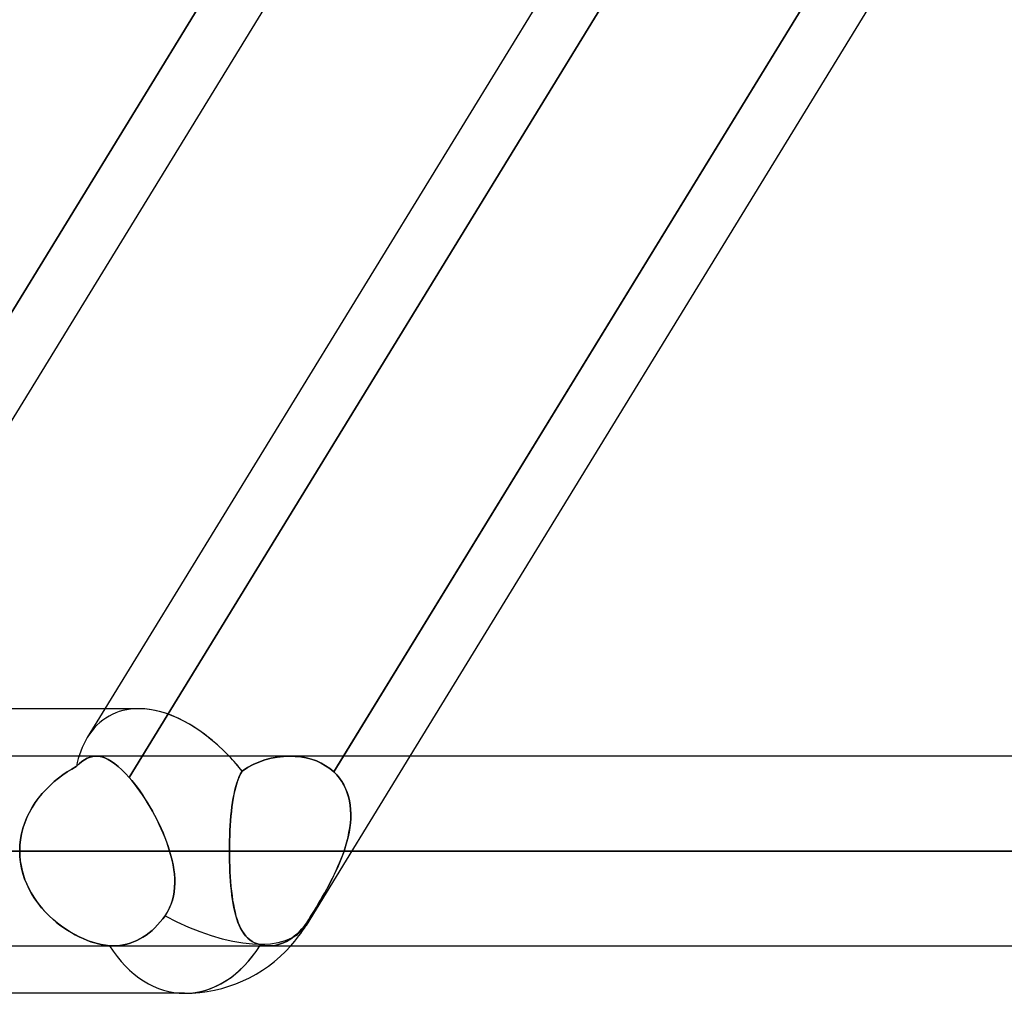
# Model space of a CAD drawing. Header units: millimetres. Extents: x -215 to 215, y -97 to 81.
# Tile 31 of 85: x -56 to -48, y -44 to -36. Entities that reach past the tile are written whole.
import ezdxf

# ---------------------------------------------------------------- set-up
doc = ezdxf.new("R2010")
doc.units = ezdxf.units.MM
doc.layers.add('MAIN-1', color=7, linetype='Continuous')
doc.layers.add('MAIN-2', color=7, linetype='Continuous')

msp = doc.modelspace()

# ---------------------------------------------------------------- linework, layer by layer
at = {"layer": 'MAIN-1'}
for p, q in [((-54.0606, -34.8187), (-58.2843, -41.7125)), ((-53.528, -34.8187), (-57.7517, -41.7125)), ((-51.3581, -34.8187), (-55.5819, -41.7125)), ((-49.208, -34.8187), (-53.6654, -42.0938)), ((-48.6754, -34.8187), (-53.1328, -42.0938)), ((-55.3107, -41.7125), (-104.767, -41.7125)), ((104.6521, -42.0938), (-104.6521, -42.0938)), ((-105.1835, -42.8563), (105.1835, -42.8563)), ((-104.7621, -43.6188), (104.7621, -43.6188)), ((-54.9413, -44), (-105.4075, -44))]:
    msp.add_line(p, q, dxfattribs=at)
msp.add_arc((-54.9413, -42.8563), 1.1438, 269.9999, 318.19012, dxfattribs=at)
for major_axis, ratio, start_param, end_param in [((-0.6073, 1.0844), 0.598803, -1.164665, -0.323411), ((0, -1.1438), 0.707107, 0, 0.841074)]:
    msp.add_ellipse((-54.9413, -42.8563), major_axis=major_axis, ratio=ratio, start_param=start_param, end_param=end_param, dxfattribs=at)
at = {"layer": 'MAIN-2'}
for p, q in [((-53.7431, -42.2205), (-49.0476, -34.5568)), ((-58.6223, -42.2642), (-53.9355, -34.6147)), ((-50.7005, -34.6147), (-55.3873, -42.2642)), ((-55.3873, -42.2642), (-50.7005, -34.6147)), ((-55.5819, -41.7125), (-55.7236, -41.9438)), ((-55.8116, -42.178), (-55.7895, -42.1562)), ((-55.7895, -42.1562), (-55.8116, -42.178)), ((-55.7895, -42.1562), (-55.7676, -42.1376)), ((-55.7676, -42.1376), (-55.7895, -42.1562)), ((-55.7676, -42.1376), (-55.7458, -42.1223)), ((-55.7458, -42.1223), (-55.7676, -42.1376)), ((-55.7458, -42.1223), (-55.7239, -42.1102)), ((-55.7239, -42.1102), (-55.7458, -42.1223)), ((-55.7017, -42.1014), (-55.7239, -42.1102)), ((-55.7239, -42.1102), (-55.7018, -42.1015)), ((-55.7018, -42.1015), (-55.6793, -42.096)), ((-55.6793, -42.096), (-55.7017, -42.1014)), ((-55.6793, -42.096), (-55.6563, -42.0938)), ((-55.6563, -42.0938), (-55.6793, -42.096)), ((-55.6563, -42.0938), (-55.6324, -42.095)), ((-55.6324, -42.095), (-55.6563, -42.0938)), ((-55.6324, -42.095), (-55.6078, -42.0998)), ((-55.6079, -42.0998), (-55.6324, -42.095)), ((-55.5826, -42.1081), (-55.6079, -42.0998)), ((-55.6078, -42.0998), (-55.5825, -42.1081)), ((-55.5566, -42.1199), (-55.5826, -42.1081)), ((-55.5825, -42.1081), (-55.5565, -42.12)), ((-55.5299, -42.1354), (-55.5566, -42.1199)), ((-55.5565, -42.12), (-55.5298, -42.1354)), ((-55.5025, -42.1543), (-55.5299, -42.1354)), ((-55.5298, -42.1354), (-55.5025, -42.1543)), ((-55.5025, -42.1543), (-55.4745, -42.1767)), ((-55.4745, -42.1767), (-55.5025, -42.1543)), ((-54.3452, -42.141), (-54.3921, -42.1617)), ((-54.392, -42.1616), (-54.3451, -42.141)), ((-54.2969, -42.1241), (-54.3452, -42.141)), ((-54.3451, -42.141), (-54.2967, -42.1241)), ((-54.2474, -42.1109), (-54.2969, -42.1241)), ((-54.2967, -42.1241), (-54.2474, -42.1109)), ((-54.1974, -42.1014), (-54.2474, -42.1109)), ((-54.2474, -42.1109), (-54.1974, -42.1014)), ((-54.1471, -42.0957), (-54.1974, -42.1014)), ((-54.1974, -42.1014), (-54.1472, -42.0957)), ((-54.1472, -42.0957), (-54.0969, -42.0937)), ((-54.0969, -42.0937), (-54.1471, -42.0957)), ((-54.0524, -42.0953), (-54.0969, -42.0937)), ((-54.0969, -42.0937), (-54.0524, -42.0953)), ((-54.0086, -42.0999), (-54.0524, -42.0953)), ((-54.0524, -42.0953), (-54.0085, -42.0999)), ((-53.9655, -42.1076), (-54.0086, -42.0999)), ((-54.0085, -42.0999), (-53.9654, -42.1077)), ((-53.1328, -42.0938), (-53.9661, -43.4538)), ((-53.9237, -42.1186), (-53.9655, -42.1076)), ((-53.9654, -42.1077), (-53.9236, -42.1186)), ((-53.8834, -42.1327), (-53.9237, -42.1186)), ((-53.9236, -42.1186), (-53.8833, -42.1327)), ((-53.8449, -42.15), (-53.8834, -42.1327)), ((-53.8833, -42.1327), (-53.8449, -42.15)), ((-53.8086, -42.1704), (-53.8449, -42.15)), ((-53.8449, -42.15), (-53.8086, -42.1703)), ((-53.6654, -42.0938), (-53.7431, -42.2205)), ((-55.8843, -42.2203), (-55.9201, -42.2444)), ((-55.92, -42.2444), (-55.8842, -42.2202)), ((-55.848, -42.1981), (-55.8843, -42.2203)), ((-55.8842, -42.2202), (-55.848, -42.1981)), ((-55.848, -42.1981), (-55.8116, -42.178)), ((-55.8116, -42.178), (-55.848, -42.1981)), ((-55.4745, -42.1767), (-55.4458, -42.2027)), ((-55.4458, -42.2027), (-55.4745, -42.1767)), ((-55.4458, -42.2027), (-55.4166, -42.232)), ((-55.4166, -42.232), (-55.4458, -42.2027)), ((-55.4166, -42.232), (-55.3873, -42.2642)), ((-55.3873, -42.2642), (-55.4166, -42.232)), ((-54.4918, -42.236), (-54.5029, -42.2597)), ((-54.5024, -42.2586), (-54.4915, -42.2355)), ((-54.4795, -42.214), (-54.4918, -42.236)), ((-54.4915, -42.2355), (-54.4795, -42.214)), ((-54.4795, -42.214), (-54.437, -42.1859)), ((-54.437, -42.186), (-54.4795, -42.214)), ((-54.437, -42.1859), (-54.392, -42.1616)), ((-54.3921, -42.1617), (-54.437, -42.186)), ((-53.8086, -42.1703), (-53.7746, -42.1939)), ((-53.7746, -42.1939), (-53.8086, -42.1704)), ((-53.7431, -42.2205), (-53.7746, -42.1939)), ((-53.7746, -42.1939), (-53.7431, -42.2205)), ((-53.7431, -42.2205), (-53.7197, -42.2442)), ((-53.7196, -42.2443), (-53.7431, -42.2205)), ((-56.023, -42.3288), (-55.9896, -42.2987)), ((-55.9897, -42.2987), (-56.023, -42.3288)), ((-55.9553, -42.2706), (-55.9897, -42.2987)), ((-55.9896, -42.2987), (-55.9552, -42.2705)), ((-55.9201, -42.2444), (-55.9553, -42.2706)), ((-55.9552, -42.2705), (-55.92, -42.2444)), ((-55.3658, -42.2897), (-55.3873, -42.2642)), ((-55.3873, -42.2642), (-55.3659, -42.2895)), ((-55.3659, -42.2895), (-55.3445, -42.3162)), ((-55.3443, -42.3165), (-55.3658, -42.2897)), ((-55.3445, -42.3162), (-55.3232, -42.3443)), ((-55.3228, -42.3448), (-55.3443, -42.3165)), ((-54.5222, -42.3118), (-54.5306, -42.34)), ((-54.5301, -42.3381), (-54.5217, -42.31)), ((-54.513, -42.285), (-54.5222, -42.3118)), ((-54.5217, -42.31), (-54.5125, -42.2835)), ((-54.5029, -42.2597), (-54.513, -42.285)), ((-54.5125, -42.2835), (-54.5024, -42.2586)), ((-53.7197, -42.2442), (-53.6985, -42.2695)), ((-53.6983, -42.2698), (-53.7196, -42.2443)), ((-53.6985, -42.2695), (-53.6795, -42.2965)), ((-53.6792, -42.297), (-53.6983, -42.2698)), ((-53.6795, -42.2965), (-53.6626, -42.325)), ((-53.6623, -42.3257), (-53.6792, -42.297)), ((-56.1147, -42.4302), (-56.0858, -42.3946)), ((-56.0856, -42.3944), (-56.1143, -42.4297)), ((-56.0858, -42.3946), (-56.0551, -42.3607)), ((-56.0551, -42.3607), (-56.0856, -42.3944)), ((-56.0551, -42.3607), (-56.023, -42.3288)), ((-56.023, -42.3288), (-56.0551, -42.3607)), ((-55.3232, -42.3443), (-55.3019, -42.3737)), ((-55.3014, -42.3745), (-55.3228, -42.3448)), ((-55.3019, -42.3737), (-55.2809, -42.4043)), ((-55.2802, -42.4053), (-55.3014, -42.3745)), ((-54.5382, -42.3696), (-54.545, -42.4007)), ((-54.5446, -42.399), (-54.5377, -42.3678)), ((-54.5306, -42.34), (-54.5382, -42.3696)), ((-54.5377, -42.3678), (-54.5301, -42.3381)), ((-53.6626, -42.325), (-53.6479, -42.3551)), ((-53.6476, -42.3559), (-53.6623, -42.3257)), ((-53.6479, -42.3551), (-53.6355, -42.3866)), ((-53.6351, -42.3875), (-53.6476, -42.3559)), ((-53.6355, -42.3866), (-53.6253, -42.4192)), ((-53.625, -42.4203), (-53.6351, -42.3875)), ((-56.1665, -42.5061), (-56.1417, -42.4674)), ((-56.1412, -42.4667), (-56.166, -42.5053)), ((-56.1417, -42.4674), (-56.1147, -42.4302)), ((-56.1143, -42.4297), (-56.1412, -42.4667)), ((-55.2809, -42.4043), (-55.2602, -42.4358)), ((-55.2594, -42.4371), (-55.2802, -42.4053)), ((-55.2602, -42.4358), (-55.24, -42.4681)), ((-55.239, -42.4696), (-55.2594, -42.4371)), ((-55.24, -42.4681), (-55.2202, -42.5012)), ((-55.2191, -42.503), (-55.239, -42.4696)), ((-54.5566, -42.4667), (-54.5614, -42.5016)), ((-54.5613, -42.5005), (-54.5564, -42.4654)), ((-54.5511, -42.4331), (-54.5566, -42.4667)), ((-54.5564, -42.4654), (-54.5508, -42.4316)), ((-54.545, -42.4007), (-54.5511, -42.4331)), ((-54.5508, -42.4316), (-54.5446, -42.399)), ((-53.6253, -42.4192), (-53.6174, -42.4526)), ((-53.6172, -42.4541), (-53.625, -42.4203)), ((-53.6174, -42.4526), (-53.6118, -42.487)), ((-53.6116, -42.4886), (-53.6172, -42.4541)), ((-56.2089, -42.5879), (-56.189, -42.5463)), ((-56.1884, -42.5453), (-56.2085, -42.5868)), ((-56.189, -42.5463), (-56.1665, -42.5061)), ((-56.166, -42.5053), (-56.1884, -42.5453)), ((-55.2202, -42.5012), (-55.201, -42.535)), ((-55.1998, -42.537), (-55.2191, -42.503)), ((-55.201, -42.535), (-55.1823, -42.5693)), ((-55.1811, -42.5716), (-55.1998, -42.537)), ((-54.5694, -42.5742), (-54.5656, -42.5368)), ((-54.5657, -42.5377), (-54.5694, -42.5749)), ((-54.5614, -42.5016), (-54.5657, -42.5377)), ((-54.5656, -42.5368), (-54.5613, -42.5005)), ((-53.6118, -42.487), (-53.6083, -42.5221)), ((-53.6082, -42.5239), (-53.6116, -42.4886)), ((-53.6083, -42.5221), (-53.6069, -42.5578)), ((-53.6069, -42.5598), (-53.6082, -42.5239)), ((-56.2406, -42.6747), (-56.2262, -42.6308)), ((-56.2258, -42.6296), (-56.2402, -42.6735)), ((-56.2262, -42.6308), (-56.2089, -42.5879)), ((-56.2085, -42.5868), (-56.2258, -42.6296)), ((-55.1823, -42.5693), (-55.1642, -42.6042)), ((-55.163, -42.6067), (-55.1811, -42.5716)), ((-55.1642, -42.6042), (-55.1469, -42.6396)), ((-55.1456, -42.6423), (-55.163, -42.6067)), ((-54.5753, -42.6519), (-54.5726, -42.6126)), ((-54.5726, -42.6131), (-54.5753, -42.6522)), ((-54.5726, -42.6126), (-54.5694, -42.5742)), ((-54.5694, -42.5749), (-54.5726, -42.6131)), ((-53.6148, -42.6705), (-53.6103, -42.6333)), ((-53.6101, -42.631), (-53.6145, -42.6681)), ((-53.6103, -42.6333), (-53.6076, -42.5963)), ((-53.6075, -42.5942), (-53.6101, -42.631)), ((-53.6076, -42.5963), (-53.6069, -42.5598)), ((-53.6069, -42.5578), (-53.6075, -42.5942)), ((-56.2519, -42.7192), (-56.2406, -42.6747)), ((-56.2402, -42.6735), (-56.2517, -42.7183)), ((-55.1469, -42.6396), (-55.1304, -42.6753)), ((-55.1292, -42.678), (-55.1456, -42.6423)), ((-55.1304, -42.6753), (-55.1147, -42.7112)), ((-55.1136, -42.7138), (-55.1292, -42.678)), ((-55.1147, -42.7112), (-55.0999, -42.7473)), ((-55.0991, -42.7496), (-55.1136, -42.7138)), ((-54.5792, -42.7323), (-54.5775, -42.6918)), ((-54.5775, -42.692), (-54.5792, -42.7326)), ((-54.5775, -42.6918), (-54.5753, -42.6519)), ((-54.5753, -42.6522), (-54.5775, -42.692)), ((-53.6289, -42.7451), (-53.6211, -42.7078)), ((-53.6207, -42.7055), (-53.6285, -42.7431)), ((-53.6211, -42.7078), (-53.6148, -42.6705)), ((-53.6145, -42.6681), (-53.6207, -42.7055)), ((-56.26, -42.7639), (-56.265, -42.8099)), ((-56.265, -42.8101), (-56.26, -42.7644)), ((-56.2517, -42.7183), (-56.26, -42.7639)), ((-56.26, -42.7644), (-56.2519, -42.7192)), ((-55.0999, -42.7473), (-55.0862, -42.7836)), ((-55.0856, -42.7853), (-55.0991, -42.7496)), ((-55.0862, -42.7836), (-55.0735, -42.8199)), ((-55.0732, -42.8209), (-55.0856, -42.7853)), ((-54.5811, -42.8146), (-54.5804, -42.7732)), ((-54.5803, -42.7735), (-54.5811, -42.8148)), ((-54.5804, -42.7732), (-54.5792, -42.7323)), ((-54.5792, -42.7326), (-54.5803, -42.7735)), ((-53.6489, -42.8194), (-53.6382, -42.7823)), ((-53.6378, -42.7808), (-53.6486, -42.8185)), ((-53.6382, -42.7823), (-53.6289, -42.7451)), ((-53.6285, -42.7431), (-53.6378, -42.7808)), ((105.1835, -42.8563), (-105.1835, -42.8563)), ((104.0108, -42.8563), (-104.0108, -42.8563)), ((-104.0108, -42.8563), (104.0108, -42.8563)), ((-96.6745, -42.8563), (96.6745, -42.8563)), ((96.6745, -42.8563), (-96.6745, -42.8563)), ((95.5956, -42.8563), (-95.5956, -42.8563)), ((-95.5956, -42.8563), (95.5956, -42.8563)), ((-88.2587, -42.8563), (88.2587, -42.8563)), ((88.2587, -42.8563), (-88.2587, -42.8563)), ((87.1797, -42.8563), (-87.1797, -42.8563)), ((-87.1797, -42.8563), (87.1797, -42.8563)), ((-79.8419, -42.8563), (79.8419, -42.8563)), ((79.8419, -42.8563), (-79.8419, -42.8563)), ((78.7627, -42.8563), (-78.7627, -42.8563)), ((-78.7627, -42.8563), (78.7627, -42.8563)), ((-71.4237, -42.8563), (71.4237, -42.8563)), ((71.4237, -42.8563), (-71.4237, -42.8563)), ((70.3444, -42.8563), (-70.3444, -42.8563)), ((-70.3444, -42.8563), (70.3444, -42.8563)), ((-63.0038, -42.8563), (63.0038, -42.8563)), ((63.0038, -42.8563), (-63.0038, -42.8563)), ((61.9242, -42.8563), (-61.9242, -42.8563)), ((-61.9242, -42.8563), (61.9242, -42.8563)), ((-61.9242, -42.8563), (-54.5813, -42.8563)), ((-54.5813, -42.8563), (-61.9242, -42.8563)), ((-55.062, -42.8563), (-58.5416, -42.8563)), ((-58.5416, -42.8563), (-55.062, -42.8563)), ((-56.265, -42.8099), (-56.2666, -42.8563)), ((-56.2666, -42.8563), (-56.265, -42.8101)), ((-56.2666, -42.8563), (-56.2654, -42.8956)), ((-56.265, -42.9018), (-56.2666, -42.8563)), ((-55.0735, -42.8199), (-55.062, -42.8562)), ((-55.062, -42.8562), (-55.0732, -42.8209)), ((-55.0514, -42.8936), (-55.062, -42.8563)), ((-55.062, -42.8563), (-55.0512, -42.8941)), ((-54.5813, -42.8563), (-54.5811, -42.8146)), ((-54.5811, -42.8148), (-54.5813, -42.8563)), ((-54.5813, -42.8563), (54.5813, -42.8563)), ((-54.5811, -42.8977), (-54.5813, -42.8563)), ((-54.5813, -42.8563), (-54.5811, -42.8984)), ((54.5813, -42.8563), (-54.5813, -42.8563)), ((-53.6608, -42.8563), (-53.6753, -42.8969)), ((-53.6719, -42.8878), (-53.6608, -42.8563)), ((-53.6486, -42.8185), (-53.6608, -42.8562)), ((-53.6608, -42.8562), (-53.6489, -42.8194)), ((53.6608, -42.8563), (-53.6608, -42.8563)), ((-53.6608, -42.8563), (53.6608, -42.8563)), ((-56.2654, -42.8956), (-56.2618, -42.9347)), ((-56.2602, -42.947), (-56.265, -42.9018)), ((-56.2618, -42.9347), (-56.2559, -42.9734)), ((-56.2522, -42.9918), (-56.2602, -42.947)), ((-55.0422, -42.9305), (-55.0514, -42.8936)), ((-55.0512, -42.8941), (-55.0419, -42.9318)), ((-55.0345, -42.9671), (-55.0422, -42.9305)), ((-55.0419, -42.9318), (-55.0341, -42.9692)), ((-54.5803, -42.9389), (-54.5811, -42.8977)), ((-54.5811, -42.8984), (-54.5803, -42.9402)), ((-54.5792, -42.9798), (-54.5803, -42.9389)), ((-54.5803, -42.9402), (-54.5791, -42.9815)), ((-53.7096, -42.981), (-53.6964, -42.9501)), ((-53.6911, -42.9373), (-53.7081, -42.9775)), ((-53.6964, -42.9501), (-53.6838, -42.9191)), ((-53.6753, -42.8969), (-53.6911, -42.9373)), ((-53.6838, -42.9191), (-53.6719, -42.8878)), ((-56.2559, -42.9734), (-56.2476, -43.0117)), ((-56.2411, -43.036), (-56.2522, -42.9918)), ((-56.2476, -43.0117), (-56.2371, -43.0495)), ((-55.0284, -43.0037), (-55.0345, -42.9671)), ((-55.0341, -42.9692), (-55.028, -43.0064)), ((-55.0239, -43.0402), (-55.0284, -43.0037)), ((-55.028, -43.0064), (-55.0236, -43.0433)), ((-54.5775, -43.0203), (-54.5792, -42.9798)), ((-54.5791, -42.9815), (-54.5774, -43.0224)), ((-54.5753, -43.0601), (-54.5775, -43.0203)), ((-54.5774, -43.0224), (-54.5752, -43.0627)), ((-53.726, -43.0173), (-53.7447, -43.0566)), ((-53.738, -43.0426), (-53.7235, -43.0119)), ((-53.7081, -42.9775), (-53.726, -43.0173)), ((-53.7235, -43.0119), (-53.7096, -42.981)), ((-56.2271, -43.0792), (-56.2411, -43.036)), ((-56.2371, -43.0495), (-56.2244, -43.0867)), ((-56.2104, -43.1213), (-56.2271, -43.0792)), ((-56.2244, -43.0867), (-56.2095, -43.1233)), ((-55.0212, -43.0764), (-55.0239, -43.0402)), ((-55.0236, -43.0433), (-55.0211, -43.0796)), ((-55.0205, -43.1124), (-55.0212, -43.0764)), ((-55.0211, -43.0796), (-55.0206, -43.1155)), ((-54.5726, -43.0991), (-54.5753, -43.0601)), ((-54.5752, -43.0627), (-54.5724, -43.1023)), ((-54.5695, -43.1373), (-54.5726, -43.0991)), ((-54.5724, -43.1023), (-54.5691, -43.1411)), ((-53.7842, -43.1339), (-53.7684, -43.1037)), ((-53.7641, -43.0954), (-53.784, -43.1336)), ((-53.7684, -43.1037), (-53.7529, -43.0733)), ((-53.7447, -43.0566), (-53.7641, -43.0954)), ((-53.7529, -43.0733), (-53.738, -43.0426)), ((-56.191, -43.1623), (-56.2104, -43.1213)), ((-56.2095, -43.1233), (-56.1927, -43.1588)), ((-56.1927, -43.1588), (-56.1741, -43.1934)), ((-56.1692, -43.2019), (-56.191, -43.1623)), ((-55.0258, -43.1855), (-55.0318, -43.2195)), ((-55.0314, -43.2175), (-55.0255, -43.183)), ((-55.0221, -43.1509), (-55.0258, -43.1855)), ((-55.0255, -43.183), (-55.0219, -43.1479)), ((-55.0206, -43.1155), (-55.0221, -43.1509)), ((-55.0219, -43.1479), (-55.0205, -43.1124)), ((-54.5657, -43.1745), (-54.5695, -43.1373)), ((-54.5691, -43.1411), (-54.5653, -43.1788)), ((-54.5615, -43.2106), (-54.5657, -43.1745)), ((-54.5653, -43.1788), (-54.5609, -43.2154)), ((-53.8042, -43.1711), (-53.8245, -43.2078)), ((-53.8165, -43.1934), (-53.8002, -43.1638)), ((-53.784, -43.1336), (-53.8042, -43.1711)), ((-53.8002, -43.1638), (-53.7842, -43.1339)), ((-56.1741, -43.1934), (-56.1537, -43.227)), ((-56.1451, -43.24), (-56.1692, -43.2019)), ((-56.1537, -43.227), (-56.1317, -43.2594)), ((-56.1191, -43.2766), (-56.1451, -43.24)), ((-56.1317, -43.2594), (-56.1082, -43.2907)), ((-55.0402, -43.2526), (-55.0511, -43.2849)), ((-55.0507, -43.2838), (-55.0398, -43.2511)), ((-55.0318, -43.2195), (-55.0402, -43.2526)), ((-55.0398, -43.2511), (-55.0314, -43.2175)), ((-54.5566, -43.2455), (-54.5615, -43.2106)), ((-54.5609, -43.2154), (-54.5558, -43.2507)), ((-54.5512, -43.2791), (-54.5566, -43.2455)), ((-54.5558, -43.2507), (-54.5501, -43.2847)), ((-53.8655, -43.279), (-53.8492, -43.251)), ((-53.845, -43.2437), (-53.8654, -43.2787)), ((-53.8492, -43.251), (-53.8329, -43.2225)), ((-53.8245, -43.2078), (-53.845, -43.2437)), ((-53.8329, -43.2225), (-53.8165, -43.1934)), ((-56.0911, -43.3116), (-56.1191, -43.2766)), ((-56.1082, -43.2907), (-56.0832, -43.3208)), ((-56.0614, -43.345), (-56.0911, -43.3116)), ((-56.0832, -43.3208), (-56.057, -43.3497)), ((-56.0302, -43.3768), (-56.0614, -43.345)), ((-55.0992, -43.3761), (-55.0804, -43.3465)), ((-55.0806, -43.3468), (-55.0992, -43.3761)), ((-55.0645, -43.3163), (-55.0806, -43.3468)), ((-55.0804, -43.3465), (-55.0642, -43.3157)), ((-55.0511, -43.2849), (-55.0645, -43.3163)), ((-55.0642, -43.3157), (-55.0507, -43.2838)), ((-54.5451, -43.3115), (-54.5512, -43.2791)), ((-54.5501, -43.2847), (-54.5438, -43.3175)), ((-54.5382, -43.3425), (-54.5451, -43.3115)), ((-54.5438, -43.3175), (-54.5367, -43.3488)), ((-54.5307, -43.3722), (-54.5382, -43.3425)), ((-53.9056, -43.3459), (-53.9252, -43.3777)), ((-53.9136, -43.359), (-53.8978, -43.333)), ((-53.8856, -43.3128), (-53.9056, -43.3459)), ((-53.8978, -43.333), (-53.8817, -43.3063)), ((-53.8654, -43.2787), (-53.8856, -43.3128)), ((-53.8817, -43.3063), (-53.8655, -43.279)), ((-56.057, -43.3497), (-56.0298, -43.3772)), ((-55.9977, -43.4068), (-56.0302, -43.3768)), ((-56.0298, -43.3772), (-56.0016, -43.4033)), ((-56.0016, -43.4033), (-55.9726, -43.428)), ((-55.9642, -43.4349), (-55.9977, -43.4068)), ((-55.1582, -43.4497), (-55.1372, -43.4258)), ((-55.1372, -43.4258), (-55.1582, -43.4497)), ((-55.1372, -43.4258), (-55.1176, -43.4014)), ((-55.1176, -43.4014), (-55.1372, -43.4258)), ((-55.1176, -43.4014), (-55.0992, -43.3761)), ((-55.0992, -43.3761), (-55.1176, -43.4014)), ((-54.5367, -43.3488), (-54.5289, -43.3786)), ((-54.5224, -43.4004), (-54.5307, -43.3722)), ((-54.5289, -43.3786), (-54.5203, -43.4068)), ((-54.5132, -43.4271), (-54.5224, -43.4004)), ((-54.5203, -43.4068), (-54.5109, -43.4333)), ((-53.944, -43.4077), (-53.9611, -43.4332)), ((-53.9611, -43.4332), (-53.944, -43.4077)), ((-53.9252, -43.3777), (-53.944, -43.4077)), ((-53.944, -43.4077), (-53.9291, -43.3839)), ((-53.9291, -43.3839), (-53.9136, -43.359)), ((-55.9726, -43.428), (-55.943, -43.4513)), ((-55.9297, -43.4611), (-55.9642, -43.4349)), ((-55.943, -43.4513), (-55.9128, -43.4732)), ((-55.8947, -43.4854), (-55.9297, -43.4611)), ((-55.9128, -43.4732), (-55.8822, -43.4935)), ((-55.8591, -43.5078), (-55.8947, -43.4854)), ((-55.8822, -43.4935), (-55.8514, -43.5124)), ((-55.2276, -43.514), (-55.2036, -43.4941)), ((-55.2036, -43.4941), (-55.2276, -43.514)), ((-55.2036, -43.4941), (-55.1804, -43.4726)), ((-55.1804, -43.4726), (-55.2036, -43.4941)), ((-55.1804, -43.4726), (-55.1582, -43.4497)), ((-55.1582, -43.4497), (-55.1804, -43.4726)), ((-54.5031, -43.4524), (-54.5132, -43.4271)), ((-54.5109, -43.4333), (-54.5006, -43.4581)), ((-54.492, -43.4761), (-54.5031, -43.4524)), ((-54.5006, -43.4581), (-54.4893, -43.4812)), ((-54.4798, -43.4982), (-54.492, -43.4761)), ((-54.4893, -43.4812), (-54.4771, -43.5026)), ((-54.4664, -43.5186), (-54.4798, -43.4982)), ((-54.4771, -43.5026), (-54.4638, -43.5223)), ((-54.0188, -43.5034), (-54.0395, -43.5233)), ((-54.0395, -43.5233), (-54.0188, -43.5034)), ((-53.9987, -43.4815), (-54.0188, -43.5034)), ((-54.0188, -43.5034), (-53.9987, -43.4815)), ((-53.9794, -43.4579), (-53.9987, -43.4815)), ((-53.9987, -43.4815), (-53.9793, -43.4579)), ((-53.9611, -43.4332), (-53.9794, -43.4579)), ((-53.9793, -43.4579), (-53.9611, -43.4332)), ((-55.8234, -43.5282), (-55.8591, -43.5078)), ((-55.8514, -43.5124), (-55.8203, -43.5298)), ((-55.7875, -43.5466), (-55.8234, -43.5282)), ((-55.8203, -43.5298), (-55.7891, -43.5458)), ((-55.7891, -43.5458), (-55.7576, -43.5604)), ((-55.7517, -43.563), (-55.7875, -43.5466)), ((-55.7576, -43.5604), (-55.7261, -43.5735)), ((-55.7159, -43.5775), (-55.7517, -43.563)), ((-55.7261, -43.5735), (-55.6948, -43.5851)), ((-55.6804, -43.5899), (-55.7159, -43.5775)), ((-55.3513, -43.5864), (-55.3253, -43.575)), ((-55.3253, -43.575), (-55.3513, -43.5864)), ((-55.3253, -43.575), (-55.3004, -43.5624)), ((-55.3004, -43.5624), (-55.3253, -43.575)), ((-55.3004, -43.5624), (-55.2763, -43.5483)), ((-55.2763, -43.5483), (-55.3004, -43.5624)), ((-55.2763, -43.5483), (-55.2519, -43.5321)), ((-55.2519, -43.5321), (-55.2763, -43.5483)), ((-55.2519, -43.5321), (-55.2276, -43.514)), ((-55.2276, -43.514), (-55.2519, -43.5321)), ((-54.4518, -43.5373), (-54.4664, -43.5186)), ((-54.4638, -43.5223), (-54.4494, -43.5402)), ((-54.4359, -43.5543), (-54.4518, -43.5373)), ((-54.4494, -43.5402), (-54.4337, -43.5564)), ((-54.4185, -43.5694), (-54.4359, -43.5543)), ((-54.4337, -43.5564), (-54.4166, -43.5709)), ((-54.3997, -43.5826), (-54.4185, -43.5694)), ((-54.4166, -43.5709), (-54.3981, -43.5835)), ((-54.3792, -43.5939), (-54.3997, -43.5826)), ((-54.3981, -43.5835), (-54.3781, -43.5944)), ((-54.124, -43.5831), (-54.1469, -43.594)), ((-54.1469, -43.594), (-54.124, -43.5831)), ((-54.102, -43.5707), (-54.124, -43.5831)), ((-54.124, -43.5831), (-54.102, -43.5707)), ((-54.0811, -43.557), (-54.102, -43.5707)), ((-54.102, -43.5707), (-54.0811, -43.557)), ((-54.0604, -43.5413), (-54.0811, -43.557)), ((-54.0811, -43.557), (-54.0604, -43.5413)), ((-54.0395, -43.5233), (-54.0604, -43.5413)), ((-54.0604, -43.5413), (-54.0395, -43.5233)), ((-55.6948, -43.5851), (-55.6636, -43.5951)), ((-55.6453, -43.6002), (-55.6804, -43.5899)), ((-55.6636, -43.5951), (-55.6329, -43.6034)), ((-55.6108, -43.6083), (-55.6453, -43.6002)), ((-55.6329, -43.6034), (-55.6026, -43.6099)), ((-55.5771, -43.6142), (-55.6108, -43.6083)), ((-55.6026, -43.6099), (-55.5732, -43.6147)), ((-55.5448, -43.6176), (-55.5771, -43.6142)), ((-55.5732, -43.6147), (-55.5448, -43.6176)), ((-55.5448, -43.6176), (-55.5397, -43.618)), ((-55.5397, -43.618), (-55.5448, -43.6176)), ((-55.5397, -43.618), (-55.5346, -43.6183)), ((-55.5346, -43.6183), (-55.5397, -43.618)), ((-55.5346, -43.6183), (-55.5295, -43.6185)), ((-55.5295, -43.6185), (-55.5346, -43.6183)), ((-55.5295, -43.6185), (-55.5244, -43.6186)), ((-55.5244, -43.6186), (-55.5295, -43.6185)), ((-55.5244, -43.6186), (-55.5194, -43.6187)), ((-55.5194, -43.6187), (-55.5244, -43.6186)), ((-55.5194, -43.6187), (-55.5145, -43.6188)), ((-55.5145, -43.6188), (-55.5194, -43.6187)), ((-55.5145, -43.6188), (-55.4881, -43.6179)), ((-55.4881, -43.6179), (-55.5145, -43.6188)), ((-55.4881, -43.6179), (-55.461, -43.6153)), ((-55.461, -43.6153), (-55.4881, -43.6179)), ((-55.461, -43.6153), (-55.4334, -43.6109)), ((-55.4334, -43.6109), (-55.461, -43.6153)), ((-55.4334, -43.6109), (-55.4056, -43.6046)), ((-55.4056, -43.6046), (-55.4334, -43.6109)), ((-55.4056, -43.6046), (-55.3782, -43.5964)), ((-55.3782, -43.5964), (-55.4056, -43.6046)), ((-55.3782, -43.5964), (-55.3513, -43.5864)), ((-55.3513, -43.5864), (-55.3782, -43.5964)), ((-54.3571, -43.6031), (-54.3792, -43.5939)), ((-54.3781, -43.5944), (-54.3565, -43.6033)), ((-54.3332, -43.6103), (-54.3571, -43.6031)), ((-54.3565, -43.6033), (-54.3332, -43.6103)), ((-54.3214, -43.6129), (-54.3332, -43.6103)), ((-54.3332, -43.6103), (-54.3214, -43.6129)), ((-54.3096, -43.6151), (-54.3214, -43.6129)), ((-54.3214, -43.6129), (-54.3096, -43.615)), ((-54.3096, -43.615), (-54.298, -43.6167)), ((-54.298, -43.6167), (-54.3096, -43.6151)), ((-54.2865, -43.6178), (-54.298, -43.6167)), ((-54.298, -43.6167), (-54.2865, -43.6178)), ((-54.2751, -43.6185), (-54.2865, -43.6178)), ((-54.2865, -43.6178), (-54.2751, -43.6185)), ((-54.264, -43.6188), (-54.2751, -43.6185)), ((-54.2751, -43.6185), (-54.264, -43.6188)), ((-54.2413, -43.6178), (-54.264, -43.6188)), ((-54.264, -43.6188), (-54.2413, -43.6178)), ((-54.2179, -43.6149), (-54.2413, -43.6178)), ((-54.2413, -43.6178), (-54.2179, -43.6149)), ((-54.1942, -43.61), (-54.2179, -43.6149)), ((-54.2179, -43.6149), (-54.1942, -43.61)), ((-54.1704, -43.6031), (-54.1942, -43.61)), ((-54.1942, -43.61), (-54.1704, -43.6031)), ((-54.1469, -43.594), (-54.1704, -43.6031)), ((-54.1704, -43.6031), (-54.1469, -43.594))]:
    msp.add_line(p, q, dxfattribs=at)
msp.add_arc((-54.9413, -42.8563), 1.1438, 318.19012, 328.50388, dxfattribs=at)
for major_axis, ratio, start_param, end_param in [((-0.6073, 1.0844), 0.598803, -0.323411, 0.325101), ((-0.6073, 1.0844), 0.598803, -0.323411, 0.325101), ((-0.6073, 1.0844), 0.598803, -1.298102, -0.323411), ((-0.6073, 1.0844), 0.598803, 0.325101, 0.612436), ((-0.6073, 1.0844), 0.598803, 0.325101, 0.612436), ((-0.6073, 1.0844), 0.598803, -1.298102, -1.164665), ((0.9753, -0.5975), 0.463048, -1.450771, -0.000002), ((0.9753, -0.5975), 0.463048, -1.450771, -0.000002), ((0.9753, -0.5975), 0.463048, 0.002992, 0.096132), ((0.9753, -0.5975), 0.463048, 0.002992, 0.096132), ((0.9753, -0.5975), 0.463048, -0.000002, 0.002992), ((0.9753, -0.5975), 0.463048, -0.000002, 0.002992), ((0, -1.1438), 0.707107, -0.842358, 0), ((0, -1.1438), 0.707107, -0.842358, 0), ((0, -1.1438), 0.707107, 0, 0.850974), ((0, -1.1438), 0.707107, 0.841074, 0.850974)]:
    msp.add_ellipse((-54.9413, -42.8563), major_axis=major_axis, ratio=ratio, start_param=start_param, end_param=end_param, dxfattribs=at)

doc.saveas('drawing.dxf')
